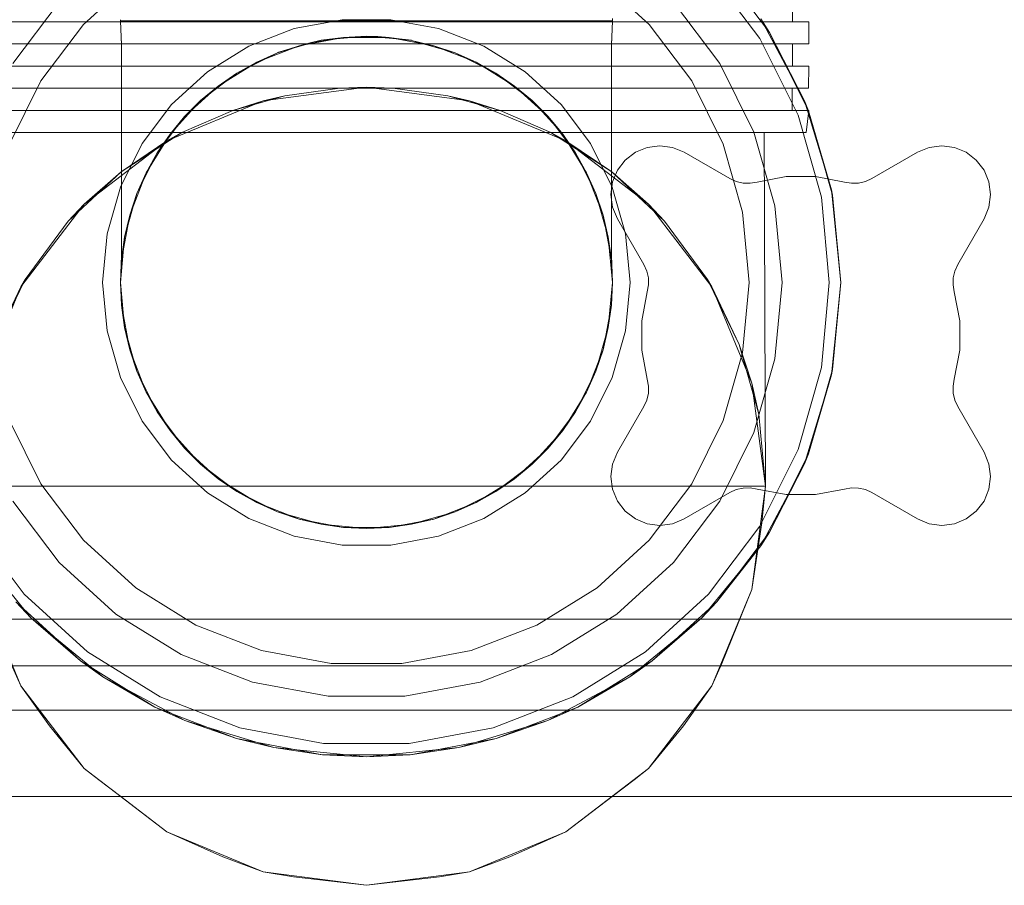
# Model space of a CAD drawing. Extents: x -132 to 668, y -61 to 533.
# Tile 245 of 256: x 503.1 to 508.66, y 394.57 to 399.45. Entities that reach past the tile are written whole.
import ezdxf

# ---------------------------------------------------------------- set-up
doc = ezdxf.new("R2010")
doc.units = 0
doc.layers.get('0').update_dxf_attribs({"lineweight": 5})
doc.layers.add('Tece_Sanitärmodul', color=7, linetype='Continuous', lineweight=5)

# ---------------------------------------------------------------- blocks, each defined once
blk = doc.blocks.new('3D-Objekt-A07AMLNU1N', base_point=(492.5583, 394.571))
at = {"color": 0, "linetype": 'ByBlock', "lineweight": -2, "ltscale": 0.13}
for p, q in [((507.0351, 399.7731), (507.3326, 399.3791)), ((506.9877, 399.7298), (507.278, 399.3453)), ((503.4631, 399.4251), (503.7575, 399.6935)), ((506.3591, 399.6935), (506.6534, 399.4251)), ((503.0651, 399.2051), (503.3258, 399.5503)), ((506.7907, 399.5503), (507.0514, 399.2051)), ((507.4608, 399.4409), (507.4608, 399.5659)), ((503.294, 399.4409), (502.9837, 399.4409)), ((503.294, 399.4409), (502.9837, 399.4409)), ((503.0607, 399.4409), (503.3594, 399.4409)), ((503.3594, 399.4409), (503.0607, 399.4409)), ((503.2231, 399.1073), (503.4631, 399.4251)), ((503.6721, 399.4409), (503.294, 399.4409)), ((503.6721, 399.4409), (503.294, 399.4409)), ((503.3594, 399.4409), (503.7235, 399.4409)), ((503.7235, 399.4409), (503.3594, 399.4409)), ((503.6708, 399.4522), (503.6708, 399.4459)), ((503.6708, 399.4459), (503.6767, 399.3094)), ((503.6974, 399.4459), (503.6708, 399.4459)), ((504.1035, 399.4409), (503.6721, 399.4409)), ((504.1035, 399.4409), (503.6721, 399.4409)), ((503.7762, 399.4459), (503.6974, 399.4459)), ((503.7235, 399.4409), (504.1389, 399.4409)), ((504.1389, 399.4409), (503.7235, 399.4409)), ((503.9042, 399.4459), (503.7762, 399.4459)), ((504.0765, 399.4459), (503.9042, 399.4459)), ((504.2868, 399.4459), (504.0765, 399.4459)), ((504.5715, 399.4409), (504.1035, 399.4409)), ((504.5715, 399.4409), (504.1035, 399.4409)), ((504.1389, 399.4409), (504.5896, 399.4409)), ((504.5896, 399.4409), (504.1389, 399.4409)), ((504.5268, 399.446), (504.2868, 399.4459)), ((504.7873, 399.4459), (504.5268, 399.446)), ((505.0583, 399.4409), (504.5715, 399.4409)), ((505.0583, 399.4409), (504.5715, 399.4409)), ((504.5896, 399.4409), (505.0583, 399.4409)), ((505.0583, 399.4409), (504.5896, 399.4409)), ((504.6512, 399.4017), (504.921, 399.4521)), ((505.0583, 399.4459), (504.7873, 399.4459)), ((504.921, 399.4521), (505.1955, 399.4521)), ((505.3292, 399.4459), (505.0583, 399.4459)), ((505.0583, 399.4409), (505.527, 399.4409)), ((505.545, 399.4409), (505.0583, 399.4409)), ((505.527, 399.4409), (505.0583, 399.4409)), ((505.545, 399.4409), (505.0583, 399.4409)), ((505.1955, 399.4521), (505.4653, 399.4017)), ((505.5897, 399.446), (505.3292, 399.4459)), ((505.527, 399.4409), (505.9777, 399.4409)), ((505.9777, 399.4409), (505.527, 399.4409)), ((506.0131, 399.4409), (505.545, 399.4409)), ((506.0131, 399.4409), (505.545, 399.4409)), ((505.8297, 399.4459), (505.5897, 399.446)), ((506.04, 399.4459), (505.8297, 399.4459)), ((505.9777, 399.4409), (506.393, 399.4409)), ((506.393, 399.4409), (505.9777, 399.4409)), ((506.4444, 399.4409), (506.0131, 399.4409)), ((506.4444, 399.4409), (506.0131, 399.4409)), ((506.2123, 399.4459), (506.04, 399.4459)), ((506.3403, 399.4459), (506.2123, 399.4459)), ((506.4191, 399.4459), (506.3403, 399.4459)), ((506.393, 399.4409), (506.7571, 399.4409)), ((506.7571, 399.4409), (506.393, 399.4409)), ((506.4458, 399.4459), (506.4191, 399.4459)), ((506.4398, 399.3094), (506.4458, 399.4459)), ((506.8225, 399.4409), (506.4444, 399.4409)), ((506.8225, 399.4409), (506.4444, 399.4409)), ((506.4458, 399.4459), (506.4458, 399.4584)), ((506.6534, 399.4251), (506.8935, 399.1073)), ((506.7571, 399.4409), (507.0559, 399.4409)), ((507.0559, 399.4409), (506.7571, 399.4409)), ((507.1328, 399.4409), (506.8225, 399.4409)), ((507.1328, 399.4409), (506.8225, 399.4409)), ((507.0559, 399.4409), (507.2779, 399.4409)), ((507.2779, 399.4409), (507.0559, 399.4409)), ((507.3633, 399.4409), (507.1328, 399.4409)), ((507.3633, 399.4409), (507.1328, 399.4409)), ((507.2779, 399.4409), (507.4146, 399.4409)), ((507.4146, 399.4409), (507.2779, 399.4409)), ((507.3326, 399.3791), (507.2824, 399.4571)), ((507.2824, 399.4571), (507.5296, 398.9946)), ((507.5053, 399.4409), (507.3633, 399.4409)), ((507.5053, 399.4409), (507.3633, 399.4409)), ((507.4146, 399.4409), (507.4608, 399.4409)), ((507.4608, 399.4409), (507.4146, 399.4409)), ((507.5533, 399.4409), (507.5053, 399.4409)), ((507.5533, 399.4409), (507.5053, 399.4409)), ((507.5533, 399.3159), (507.5533, 399.4409)), ((504.3952, 399.3025), (504.6512, 399.4017)), ((505.4653, 399.4017), (505.7213, 399.3025)), ((507.5296, 398.9946), (507.3326, 399.3791)), ((507.3326, 399.3791), (507.5526, 398.9373)), ((502.9837, 399.3159), (503.294, 399.3159)), ((503.294, 399.3159), (502.9837, 399.3159)), ((503.3594, 399.3159), (503.0607, 399.3159)), ((503.3594, 399.3159), (503.0607, 399.3159)), ((503.294, 399.3159), (503.6721, 399.3159)), ((503.6721, 399.3159), (503.294, 399.3159)), ((503.7235, 399.3159), (503.3594, 399.3159)), ((503.7235, 399.3159), (503.3594, 399.3159)), ((503.6721, 399.3159), (504.1035, 399.3159)), ((504.1035, 399.3159), (503.6721, 399.3159)), ((503.6767, 399.3094), (503.6767, 399.333)), ((503.6767, 399.333), (503.6767, 399.0864)), ((504.1389, 399.3159), (503.7235, 399.3159)), ((504.1389, 399.3159), (503.7235, 399.3159)), ((504.1035, 399.3159), (504.5715, 399.3159)), ((504.5715, 399.3159), (504.1035, 399.3159)), ((504.5896, 399.3159), (504.1389, 399.3159)), ((504.5896, 399.3159), (504.1389, 399.3159)), ((504.557, 399.268), (504.8033, 399.3369)), ((504.557, 399.2647), (504.7406, 399.3216)), ((504.7406, 399.3216), (504.557, 399.268)), ((504.5715, 399.3159), (505.0583, 399.3159)), ((505.0583, 399.3159), (504.5715, 399.3159)), ((505.0583, 399.3159), (504.5896, 399.3159)), ((505.0583, 399.3159), (504.5896, 399.3159)), ((504.6786, 399.3055), (504.9302, 399.3525)), ((504.7406, 399.3216), (504.6786, 399.3055)), ((504.9302, 399.3525), (504.7406, 399.3216)), ((504.7406, 399.3216), (504.9302, 399.3525)), ((504.8033, 399.3369), (504.7406, 399.3216)), ((504.8033, 399.3369), (505.0583, 399.3601)), ((504.9302, 399.3525), (504.8033, 399.3369)), ((505.0583, 399.3601), (504.9302, 399.3525)), ((505.1223, 399.357), (504.9302, 399.3525)), ((504.9302, 399.3525), (505.1223, 399.357)), ((504.9302, 399.3525), (505.1863, 399.3525)), ((505.1223, 399.357), (505.0583, 399.3601)), ((505.0583, 399.3601), (505.3132, 399.3369)), ((505.0583, 399.3159), (505.545, 399.3159)), ((505.527, 399.3159), (505.0583, 399.3159)), ((505.545, 399.3159), (505.0583, 399.3159)), ((505.527, 399.3159), (505.0583, 399.3159)), ((505.1863, 399.3525), (505.1223, 399.357)), ((505.1223, 399.357), (505.3132, 399.3348)), ((505.3132, 399.3369), (505.1223, 399.357)), ((505.1863, 399.3525), (505.438, 399.3055)), ((505.3132, 399.3348), (505.1863, 399.3525)), ((505.438, 399.3055), (505.3132, 399.3348)), ((505.3132, 399.3348), (505.5595, 399.2647)), ((505.9777, 399.3159), (505.527, 399.3159)), ((505.9777, 399.3159), (505.527, 399.3159)), ((505.545, 399.3159), (506.0131, 399.3159)), ((506.0131, 399.3159), (505.545, 399.3159)), ((506.393, 399.3159), (505.9777, 399.3159)), ((506.393, 399.3159), (505.9777, 399.3159)), ((506.0131, 399.3159), (506.4444, 399.3159)), ((506.4444, 399.3159), (506.0131, 399.3159)), ((506.7571, 399.3159), (506.393, 399.3159)), ((506.7571, 399.3159), (506.393, 399.3159)), ((506.4398, 399.333), (506.4398, 399.3094)), ((506.4398, 399.0864), (506.4398, 399.333)), ((506.4444, 399.3159), (506.8225, 399.3159)), ((506.8225, 399.3159), (506.4444, 399.3159)), ((507.0559, 399.3159), (506.7571, 399.3159)), ((507.0559, 399.3159), (506.7571, 399.3159)), ((506.8225, 399.3159), (507.1328, 399.3159)), ((507.1328, 399.3159), (506.8225, 399.3159)), ((507.2779, 399.3159), (507.0559, 399.3159)), ((507.2779, 399.3159), (507.0559, 399.3159)), ((507.1328, 399.3159), (507.3633, 399.3159)), ((507.3633, 399.3159), (507.1328, 399.3159)), ((507.4146, 399.3159), (507.2779, 399.3159)), ((507.4146, 399.3159), (507.2779, 399.3159)), ((507.278, 399.3453), (507.4927, 398.9141)), ((507.3633, 399.3159), (507.5053, 399.3159)), ((507.5053, 399.3159), (507.3633, 399.3159)), ((507.4608, 399.3159), (507.4146, 399.3159)), ((507.4608, 399.3159), (507.4146, 399.3159)), ((507.4608, 399.1909), (507.4608, 399.3159)), ((507.5053, 399.3159), (507.5533, 399.3159)), ((507.5533, 399.3159), (507.5053, 399.3159)), ((504.1618, 399.158), (504.3952, 399.3025)), ((504.3278, 399.1506), (504.557, 399.2647)), ((504.4398, 399.213), (504.6786, 399.3055)), ((504.557, 399.2647), (504.4398, 399.213)), ((504.6786, 399.3055), (504.557, 399.2647)), ((505.5595, 399.2647), (505.438, 399.3055)), ((505.438, 399.3055), (505.6767, 399.213)), ((505.6767, 399.213), (505.5595, 399.2647)), ((505.5595, 399.2647), (505.7887, 399.1506)), ((505.7213, 399.3025), (505.9547, 399.158)), ((504.2221, 399.0782), (504.4398, 399.213)), ((504.4398, 399.213), (504.3278, 399.1506)), ((505.7887, 399.1506), (505.6767, 399.213)), ((505.6767, 399.213), (505.8944, 399.0782)), ((507.0514, 399.2051), (507.2443, 398.8178)), ((503.294, 399.1909), (502.9837, 399.1909)), ((502.9837, 399.1909), (503.294, 399.1909)), ((503.0607, 399.1909), (503.3594, 399.1909)), ((503.3594, 399.1909), (503.0607, 399.1909)), ((503.6721, 399.1909), (503.294, 399.1909)), ((503.294, 399.1909), (503.6721, 399.1909)), ((503.3594, 399.1909), (503.7235, 399.1909)), ((503.7235, 399.1909), (503.3594, 399.1909)), ((504.1035, 399.1909), (503.6721, 399.1909)), ((503.6721, 399.1909), (504.1035, 399.1909)), ((503.7235, 399.1909), (504.1389, 399.1909)), ((504.1389, 399.1909), (503.7235, 399.1909)), ((503.959, 398.9731), (504.1618, 399.158)), ((504.5715, 399.1909), (504.1035, 399.1909)), ((504.1035, 399.1909), (504.5715, 399.1909)), ((504.1235, 398.9963), (504.3278, 399.1506)), ((504.1389, 399.1909), (504.5896, 399.1909)), ((504.5896, 399.1909), (504.1389, 399.1909)), ((504.3278, 399.1506), (504.2221, 399.0782)), ((505.0583, 399.1909), (504.5715, 399.1909)), ((504.5715, 399.1909), (505.0583, 399.1909)), ((504.5896, 399.1909), (505.0583, 399.1909)), ((505.0583, 399.1909), (504.5896, 399.1909)), ((505.545, 399.1909), (505.0583, 399.1909)), ((505.0583, 399.1909), (505.527, 399.1909)), ((505.0583, 399.1909), (505.545, 399.1909)), ((505.527, 399.1909), (505.0583, 399.1909)), ((505.527, 399.1909), (505.9777, 399.1909)), ((505.9777, 399.1909), (505.527, 399.1909)), ((506.0131, 399.1909), (505.545, 399.1909)), ((505.545, 399.1909), (506.0131, 399.1909)), ((505.8944, 399.0782), (505.7887, 399.1506)), ((505.7887, 399.1506), (505.993, 398.9963)), ((505.9547, 399.158), (506.1575, 398.9731)), ((505.9777, 399.1909), (506.393, 399.1909)), ((506.393, 399.1909), (505.9777, 399.1909)), ((506.4444, 399.1909), (506.0131, 399.1909)), ((506.0131, 399.1909), (506.4444, 399.1909)), ((506.393, 399.1909), (506.7571, 399.1909)), ((506.7571, 399.1909), (506.393, 399.1909)), ((506.8225, 399.1909), (506.4444, 399.1909)), ((506.4444, 399.1909), (506.8225, 399.1909)), ((506.7571, 399.1909), (507.0559, 399.1909)), ((507.0559, 399.1909), (506.7571, 399.1909)), ((507.1328, 399.1909), (506.8225, 399.1909)), ((506.8225, 399.1909), (507.1328, 399.1909)), ((507.0559, 399.1909), (507.2779, 399.1909)), ((507.2779, 399.1909), (507.0559, 399.1909)), ((507.3633, 399.1909), (507.1328, 399.1909)), ((507.1328, 399.1909), (507.3633, 399.1909)), ((507.2779, 399.1909), (507.4146, 399.1909)), ((507.4146, 399.1909), (507.2779, 399.1909)), ((507.5053, 399.1909), (507.3633, 399.1909)), ((507.3633, 399.1909), (507.5053, 399.1909)), ((507.4146, 399.1909), (507.4608, 399.1909)), ((507.4608, 399.1909), (507.4146, 399.1909)), ((507.5533, 399.1909), (507.5053, 399.1909)), ((507.5053, 399.1909), (507.5533, 399.1909)), ((507.5521, 399.0659), (507.5533, 399.1909)), ((503.0455, 398.7507), (503.2231, 399.1073)), ((506.8935, 399.1073), (507.071, 398.7507)), ((503.2163, 399.0659), (502.9282, 399.0659)), ((503.2818, 399.0659), (502.9294, 399.0659)), ((503.3862, 399.0659), (503.0031, 399.0659)), ((503.0102, 399.0659), (503.3207, 399.0659)), ((503.5725, 399.0659), (503.2163, 399.0659)), ((503.7504, 399.0659), (503.2818, 399.0659)), ((503.3207, 399.0659), (503.6956, 399.0659)), ((503.8787, 399.0659), (503.3862, 399.0659)), ((503.9836, 399.0659), (503.5725, 399.0659)), ((503.6767, 399.0864), (503.6767, 398.8525)), ((503.6956, 399.0659), (504.1208, 399.0659)), ((504.3047, 399.0659), (503.7504, 399.0659)), ((504.4485, 399.0659), (503.8787, 399.0659)), ((504.4344, 399.0659), (503.9836, 399.0659)), ((504.0329, 398.9057), (504.2221, 399.0782)), ((504.1208, 399.0659), (504.5807, 399.0659)), ((504.2221, 399.0782), (504.1235, 398.9963)), ((504.9083, 399.0659), (504.3047, 399.0659)), ((504.9083, 399.0659), (504.4344, 399.0659)), ((505.0583, 399.0659), (504.4485, 399.0659)), ((505.0583, 399.0709), (504.4759, 398.9943)), ((504.5807, 399.0659), (505.0583, 399.0659)), ((504.5987, 399.0235), (504.9083, 399.0659)), ((505.0583, 399.0709), (504.9083, 399.0659)), ((504.9083, 399.0659), (505.2082, 399.0659)), ((504.9083, 399.0659), (504.9083, 399.0659)), ((505.2082, 399.0659), (505.0583, 399.0709)), ((505.6406, 398.9943), (505.0583, 399.0709)), ((505.0583, 399.0659), (505.5358, 399.0659)), ((505.668, 399.0659), (505.0583, 399.0659)), ((505.2082, 399.0659), (505.5178, 399.0235)), ((505.2082, 399.0659), (505.2082, 399.0659)), ((505.6821, 399.0659), (505.2082, 399.0659)), ((505.8118, 399.0659), (505.2082, 399.0659)), ((505.5358, 399.0659), (505.9957, 399.0659)), ((506.2378, 399.0659), (505.668, 399.0659)), ((506.1329, 399.0659), (505.6821, 399.0659)), ((506.3661, 399.0659), (505.8118, 399.0659)), ((505.993, 398.9963), (505.8944, 399.0782)), ((505.8944, 399.0782), (506.0836, 398.9057)), ((505.9957, 399.0659), (506.4209, 399.0659)), ((506.5441, 399.0659), (506.1329, 399.0659)), ((506.7304, 399.0659), (506.2378, 399.0659)), ((506.8347, 399.0659), (506.3661, 399.0659)), ((506.4209, 399.0659), (506.7958, 399.0659)), ((506.4398, 398.8525), (506.4398, 399.0864)), ((506.9002, 399.0659), (506.5441, 399.0659)), ((507.1134, 399.0659), (506.7304, 399.0659)), ((506.7958, 399.0659), (507.1064, 399.0659)), ((507.1871, 399.0659), (506.8347, 399.0659)), ((507.1883, 399.0659), (506.9002, 399.0659)), ((507.1064, 399.0659), (507.3412, 399.0659)), ((507.3619, 399.0659), (507.1134, 399.0659)), ((507.4, 399.0659), (507.1871, 399.0659)), ((507.3976, 399.0659), (507.1883, 399.0659)), ((507.3412, 399.0659), (507.4917, 399.0659)), ((507.4596, 399.0659), (507.3619, 399.0659)), ((507.5204, 399.0659), (507.3976, 399.0659)), ((507.4596, 399.0659), (507.4, 399.0659)), ((507.4604, 398.9409), (507.4596, 399.0659)), ((507.4917, 399.0659), (507.5521, 399.0659)), ((507.5521, 399.0659), (507.5204, 399.0659)), ((504.4759, 398.9943), (503.9333, 398.7695)), ((503.951, 398.8071), (504.1235, 398.9963)), ((504.1235, 398.9963), (504.0329, 398.9057)), ((504.3045, 398.9409), (504.5987, 399.0235)), ((504.3045, 398.9409), (504.5987, 399.0235)), ((504.4759, 398.9943), (504.3045, 398.9409)), ((504.5987, 399.0235), (504.4759, 398.9943)), ((505.5178, 399.0235), (505.812, 398.9409)), ((505.6406, 398.9943), (505.5178, 399.0235)), ((505.5178, 399.0235), (505.812, 398.9409)), ((505.812, 398.9409), (505.6406, 398.9943)), ((506.1833, 398.7695), (505.6406, 398.9943)), ((506.0836, 398.9057), (505.993, 398.9963)), ((505.993, 398.9963), (506.1655, 398.8071)), ((507.5526, 398.9373), (507.5296, 398.9946)), ((507.5296, 398.9946), (507.6819, 398.4928)), ((503.1321, 398.9409), (502.8837, 398.9409)), ((502.9261, 398.9409), (503.1866, 398.9409)), ((502.9643, 398.9409), (503.2035, 398.9409)), ((503.256, 398.9409), (503.0051, 398.9409)), ((503.4402, 398.9409), (503.1321, 398.9409)), ((503.1866, 398.9409), (503.5051, 398.9409)), ((503.2035, 398.9409), (503.5002, 398.9409)), ((503.5627, 398.9409), (503.256, 398.9409)), ((503.7986, 398.9409), (503.4402, 398.9409)), ((503.5002, 398.9409), (503.8453, 398.9409)), ((503.5051, 398.9409), (503.8719, 398.9409)), ((503.9159, 398.9409), (503.5627, 398.9409)), ((503.7936, 398.754), (503.959, 398.9731)), ((504.1961, 398.9409), (503.7986, 398.9409)), ((503.8453, 398.9409), (504.2281, 398.9409)), ((503.8719, 398.9409), (504.2755, 398.9409)), ((504.3045, 398.9409), (503.9159, 398.9409)), ((504.0178, 398.8159), (504.3045, 398.9409)), ((504.6204, 398.9409), (504.1961, 398.9409)), ((504.2281, 398.9409), (504.6366, 398.9409)), ((504.2755, 398.9409), (504.3045, 398.9409)), ((504.3045, 398.9409), (504.3045, 398.9409)), ((505.0583, 398.9409), (504.6204, 398.9409)), ((504.6366, 398.9409), (505.0583, 398.9409)), ((505.4961, 398.9409), (505.0583, 398.9409)), ((505.0583, 398.9409), (505.4799, 398.9409)), ((505.4799, 398.9409), (505.8884, 398.9409)), ((505.9204, 398.9409), (505.4961, 398.9409)), ((505.812, 398.9409), (506.0987, 398.8159)), ((505.812, 398.9409), (505.812, 398.9409)), ((505.812, 398.9409), (505.841, 398.9409)), ((506.2006, 398.9409), (505.812, 398.9409)), ((505.841, 398.9409), (506.2446, 398.9409)), ((505.8884, 398.9409), (506.2712, 398.9409)), ((506.3179, 398.9409), (505.9204, 398.9409)), ((506.1575, 398.9731), (506.323, 398.754)), ((506.5538, 398.9409), (506.2006, 398.9409)), ((506.2446, 398.9409), (506.6114, 398.9409)), ((506.2712, 398.9409), (506.6163, 398.9409)), ((506.6763, 398.9409), (506.3179, 398.9409)), ((506.8606, 398.9409), (506.5538, 398.9409)), ((506.6114, 398.9409), (506.9299, 398.9409)), ((506.6163, 398.9409), (506.9131, 398.9409)), ((506.9845, 398.9409), (506.6763, 398.9409)), ((507.1114, 398.9409), (506.8606, 398.9409)), ((506.9131, 398.9409), (507.1522, 398.9409)), ((506.9299, 398.9409), (507.1904, 398.9409)), ((507.2329, 398.9409), (506.9845, 398.9409)), ((507.2985, 398.9409), (507.1114, 398.9409)), ((507.1522, 398.9409), (507.3264, 398.9409)), ((507.1904, 398.9409), (507.3847, 398.9409)), ((507.4138, 398.9409), (507.2329, 398.9409)), ((507.416, 398.9409), (507.2985, 398.9409)), ((507.3264, 398.9409), (507.4302, 398.9409)), ((507.3847, 398.9409), (507.5068, 398.9409)), ((507.5216, 398.9409), (507.4138, 398.9409)), ((507.4604, 398.9409), (507.416, 398.9409)), ((507.4302, 398.9409), (507.4604, 398.9409)), ((507.5068, 398.9409), (507.5529, 398.9409)), ((507.5529, 398.9409), (507.5216, 398.9409)), ((507.5388, 398.8159), (507.5529, 398.9409)), ((507.6819, 398.4928), (507.5526, 398.9373)), ((507.5526, 398.9373), (507.6877, 398.4625)), ((503.8786, 398.7014), (504.0329, 398.9057)), ((504.0329, 398.9057), (503.951, 398.8071)), ((506.1655, 398.8071), (506.0836, 398.9057)), ((506.0836, 398.9057), (506.2379, 398.7014)), ((507.4927, 398.9141), (507.6246, 398.4507)), ((503.1802, 398.8159), (502.9295, 398.8159)), ((503.3142, 398.8159), (503.0135, 398.8159)), ((503.4732, 398.8159), (503.0337, 398.8159)), ((503.098, 398.8159), (503.5571, 398.8159)), ((503.5509, 398.8159), (503.1802, 398.8159)), ((503.7263, 398.8159), (503.3142, 398.8159)), ((504.0178, 398.8159), (503.4732, 398.8159)), ((504.0178, 398.8159), (503.5509, 398.8159)), ((503.5571, 398.8159), (504.1158, 398.8159)), ((503.6745, 398.5951), (504.0178, 398.8159)), ((503.6745, 398.5951), (504.0178, 398.8159)), ((503.6767, 398.8525), (503.6767, 398.6392)), ((504.2234, 398.8159), (503.7263, 398.8159)), ((504.0178, 398.8159), (503.9333, 398.7695)), ((504.0178, 398.8159), (504.0178, 398.8159)), ((504.1158, 398.8159), (504.737, 398.8159)), ((504.7739, 398.8159), (504.2234, 398.8159)), ((504.737, 398.8159), (505.3795, 398.8159)), ((505.3426, 398.8159), (504.7739, 398.8159)), ((505.8931, 398.8159), (505.3426, 398.8159)), ((505.3795, 398.8159), (506.0007, 398.8159)), ((506.3903, 398.8159), (505.8931, 398.8159)), ((506.0007, 398.8159), (506.5594, 398.8159)), ((506.1833, 398.7695), (506.0987, 398.8159)), ((506.0987, 398.8159), (506.442, 398.5951)), ((506.0987, 398.8159), (506.442, 398.5951)), ((506.0987, 398.8159), (506.0987, 398.8159)), ((506.6433, 398.8159), (506.0987, 398.8159)), ((506.5656, 398.8159), (506.0987, 398.8159)), ((506.8024, 398.8159), (506.3903, 398.8159)), ((506.4398, 398.6392), (506.4398, 398.8525)), ((506.5594, 398.8159), (507.0186, 398.8159)), ((506.9363, 398.8159), (506.5656, 398.8159)), ((507.0828, 398.8159), (506.6433, 398.8159)), ((507.103, 398.8159), (506.8024, 398.8159)), ((507.187, 398.8159), (506.9363, 398.8159)), ((507.0186, 398.8159), (507.3477, 398.8159)), ((507.388, 398.8159), (507.0828, 398.8159)), ((507.2731, 398.8159), (507.103, 398.8159)), ((507.3017, 398.8159), (507.187, 398.8159)), ((507.2443, 398.8178), (507.3626, 398.4017)), ((507.3017, 398.8159), (507.2731, 398.8159)), ((507.3083, 396.8209), (507.3017, 398.8159)), ((507.3477, 398.8159), (507.5251, 398.8159)), ((507.5388, 398.8159), (507.388, 398.8159)), ((507.5251, 398.8159), (507.5388, 398.8159)), ((503.9333, 398.7695), (503.4673, 398.4119)), ((503.6712, 398.5083), (503.7936, 398.754)), ((503.9333, 398.7695), (503.6745, 398.5951)), ((503.8162, 398.5894), (503.951, 398.8071)), ((503.951, 398.8071), (503.8786, 398.7014)), ((506.2379, 398.7014), (506.1655, 398.8071)), ((506.1655, 398.8071), (506.3003, 398.5894)), ((506.442, 398.5951), (506.1833, 398.7695)), ((506.6492, 398.4119), (506.1833, 398.7695)), ((506.323, 398.754), (506.4453, 398.5083)), ((503.7645, 398.4722), (503.8786, 398.7014)), ((503.8786, 398.7014), (503.8162, 398.5894)), ((506.3003, 398.5894), (506.2379, 398.7014)), ((506.2379, 398.7014), (506.3521, 398.4722)), ((506.5183, 398.6609), (506.5753, 398.7046)), ((506.5753, 398.7046), (506.5183, 398.6609)), ((506.5753, 398.7046), (506.6416, 398.7321)), ((506.6416, 398.7321), (506.5753, 398.7046)), ((506.6416, 398.7321), (506.7128, 398.7414)), ((506.7128, 398.7414), (506.6416, 398.7321)), ((506.7128, 398.7414), (506.7839, 398.7321)), ((506.7839, 398.7321), (506.7128, 398.7414)), ((506.7839, 398.7321), (506.8503, 398.7046)), ((506.8503, 398.7046), (506.7839, 398.7321)), ((506.8503, 398.7046), (507.1078, 398.5559)), ((507.1078, 398.5559), (506.8503, 398.7046)), ((506.8503, 398.7046), (506.8503, 398.7046)), ((507.071, 398.7507), (507.18, 398.3676)), ((507.9087, 398.5559), (508.1663, 398.7046)), ((508.1663, 398.7046), (507.9087, 398.5559)), ((508.1663, 398.7046), (508.2326, 398.7321)), ((508.2326, 398.7321), (508.1663, 398.7046)), ((508.1663, 398.7046), (508.1663, 398.7046)), ((508.2326, 398.7321), (508.3038, 398.7414)), ((508.3038, 398.7414), (508.2326, 398.7321)), ((508.3038, 398.7414), (508.3749, 398.7321)), ((508.3749, 398.7321), (508.3038, 398.7414)), ((508.3749, 398.7321), (508.4413, 398.7046)), ((508.4413, 398.7046), (508.3749, 398.7321)), ((508.4413, 398.7046), (508.4982, 398.6609)), ((508.4982, 398.6609), (508.4413, 398.7046)), ((506.4746, 398.6039), (506.5183, 398.6609)), ((506.5183, 398.6609), (506.4746, 398.6039)), ((508.4982, 398.6609), (508.5419, 398.6039)), ((508.5419, 398.6039), (508.4982, 398.6609)), ((503.3767, 398.3159), (503.6745, 398.5951)), ((503.6745, 398.5951), (503.4673, 398.4119)), ((503.6767, 398.6392), (503.6767, 398.4538)), ((503.7237, 398.3507), (503.8162, 398.5894)), ((503.8162, 398.5894), (503.7645, 398.4722)), ((506.3521, 398.4722), (506.3003, 398.5894)), ((506.3003, 398.5894), (506.3928, 398.3507)), ((506.4398, 398.4538), (506.4398, 398.6392)), ((506.6492, 398.4119), (506.442, 398.5951)), ((506.442, 398.5951), (506.7398, 398.3159)), ((506.4471, 398.5376), (506.4746, 398.6039)), ((506.4746, 398.6039), (506.4471, 398.5376)), ((508.5419, 398.6039), (508.5694, 398.5376)), ((508.5694, 398.5376), (508.5419, 398.6039)), ((506.4378, 398.4664), (506.4471, 398.5376)), ((506.4471, 398.5376), (506.4378, 398.4664)), ((507.1078, 398.5559), (507.1442, 398.5395)), ((507.1442, 398.5395), (507.1078, 398.5559)), ((507.1078, 398.5559), (507.1078, 398.5559)), ((507.1078, 398.5559), (507.1078, 398.5559)), ((507.1442, 398.5395), (507.1832, 398.5306)), ((507.1832, 398.5306), (507.1442, 398.5395)), ((507.2231, 398.5297), (507.2624, 398.5367)), ((507.2624, 398.5367), (507.2231, 398.5297)), ((507.2624, 398.5367), (507.4254, 398.5671)), ((507.4254, 398.5671), (507.2624, 398.5367)), ((507.2624, 398.5367), (507.2624, 398.5367)), ((507.2624, 398.5367), (507.2624, 398.5367)), ((507.4254, 398.5671), (507.5911, 398.5671)), ((507.5911, 398.5671), (507.4254, 398.5671)), ((507.5911, 398.5671), (507.7541, 398.5367)), ((507.7541, 398.5367), (507.5911, 398.5671)), ((507.7541, 398.5367), (507.7934, 398.5297)), ((507.7934, 398.5297), (507.7541, 398.5367)), ((507.7541, 398.5367), (507.7541, 398.5367)), ((507.7541, 398.5367), (507.7541, 398.5367)), ((507.8334, 398.5306), (507.8723, 398.5395)), ((507.8723, 398.5395), (507.8334, 398.5306)), ((507.8723, 398.5395), (507.9087, 398.5559)), ((507.9087, 398.5559), (507.8723, 398.5395)), ((507.9087, 398.5559), (507.9087, 398.5559)), ((507.9087, 398.5559), (507.9087, 398.5559)), ((508.5694, 398.5376), (508.5788, 398.4664)), ((508.5788, 398.4664), (508.5694, 398.5376)), ((503.5961, 398.2443), (503.6712, 398.5083)), ((506.4453, 398.5083), (506.5204, 398.2443)), ((507.1832, 398.5306), (507.2231, 398.5297)), ((507.2231, 398.5297), (507.1832, 398.5306)), ((507.6877, 398.4625), (507.6819, 398.4928)), ((507.6819, 398.4928), (507.7333, 397.9709)), ((507.7934, 398.5297), (507.8334, 398.5306)), ((507.8334, 398.5306), (507.7934, 398.5297)), ((503.6767, 398.4538), (503.6767, 398.3026)), ((503.6944, 398.2259), (503.7645, 398.4722)), ((503.7645, 398.4722), (503.7237, 398.3507)), ((506.3928, 398.3507), (506.3521, 398.4722)), ((506.3521, 398.4722), (506.4221, 398.2259)), ((506.4471, 398.3953), (506.4378, 398.4664)), ((506.4378, 398.4664), (506.4471, 398.3953)), ((506.4398, 398.3026), (506.4398, 398.4538)), ((507.6246, 398.4507), (507.669, 397.9709)), ((507.7333, 397.9709), (507.6877, 398.4625)), ((507.6877, 398.4625), (507.7333, 397.9709)), ((508.5788, 398.4664), (508.5694, 398.3953)), ((508.5694, 398.3953), (508.5788, 398.4664)), ((503.4673, 398.4119), (503.1097, 397.9459)), ((503.4673, 398.4119), (503.3767, 398.3159)), ((506.4746, 398.3289), (506.4471, 398.3953)), ((506.4471, 398.3953), (506.4746, 398.3289)), ((506.7398, 398.3159), (506.6492, 398.4119)), ((507.0068, 397.9459), (506.6492, 398.4119)), ((507.18, 398.3676), (507.2168, 397.9709)), ((507.3626, 398.4017), (507.4026, 397.9709)), ((508.5694, 398.3953), (508.5419, 398.3289)), ((508.5419, 398.3289), (508.5694, 398.3953)), ((503.1343, 397.9875), (503.3767, 398.3159)), ((503.6767, 398.099), (503.7237, 398.3507)), ((503.7237, 398.3507), (503.6944, 398.2259)), ((506.4221, 398.2259), (506.3928, 398.3507)), ((506.3928, 398.3507), (506.4398, 398.099)), ((506.6233, 398.0714), (506.4746, 398.3289)), ((506.4746, 398.3289), (506.6233, 398.0714)), ((506.4746, 398.3289), (506.4746, 398.3289)), ((506.7398, 398.3159), (506.9822, 397.9875)), ((508.5419, 398.3289), (508.3932, 398.0714)), ((508.3932, 398.0714), (508.5419, 398.3289)), ((508.5419, 398.3289), (508.5419, 398.3289)), ((503.6767, 398.3026), (503.6767, 398.1908)), ((506.4398, 398.1908), (506.4398, 398.3026)), ((503.5708, 397.9709), (503.5961, 398.2443)), ((503.6708, 397.9709), (503.6944, 398.2259)), ((503.6944, 398.2259), (503.6767, 398.099)), ((506.4398, 398.099), (506.4221, 398.2259)), ((506.4221, 398.2259), (506.4458, 397.9709)), ((506.5204, 398.2443), (506.5458, 397.9709)), ((503.6767, 398.1908), (503.6767, 398.1221)), ((506.4398, 398.1221), (506.4398, 398.1908)), ((503.6767, 398.1221), (503.6708, 397.9709)), ((503.6767, 398.099), (503.6708, 397.9709)), ((503.6708, 397.9709), (503.6767, 398.099)), ((506.4458, 397.9709), (506.4398, 398.1221)), ((506.4458, 397.9709), (506.4398, 398.099)), ((506.4398, 398.099), (506.4458, 397.9709)), ((506.6397, 398.035), (506.6233, 398.0714)), ((506.6233, 398.0714), (506.6397, 398.035)), ((506.6233, 398.0714), (506.6233, 398.0714)), ((506.6233, 398.0714), (506.6233, 398.0714)), ((506.6486, 397.996), (506.6397, 398.035)), ((506.6397, 398.035), (506.6486, 397.996)), ((508.3768, 398.035), (508.368, 397.996)), ((508.368, 397.996), (508.3768, 398.035)), ((508.3932, 398.0714), (508.3768, 398.035)), ((508.3768, 398.035), (508.3932, 398.0714)), ((508.3932, 398.0714), (508.3932, 398.0714)), ((508.3932, 398.0714), (508.3932, 398.0714)), ((502.9552, 397.6206), (503.1343, 397.9875)), ((503.1343, 397.9875), (503.1097, 397.9459)), ((506.6495, 397.9561), (506.6486, 397.996)), ((506.6486, 397.996), (506.6495, 397.9561)), ((507.0068, 397.9459), (506.9822, 397.9875)), ((506.9822, 397.9875), (507.1614, 397.6206)), ((508.368, 397.996), (508.367, 397.9561)), ((508.367, 397.9561), (508.368, 397.996)), ((503.1097, 397.9459), (502.8849, 397.4033)), ((503.1097, 397.9459), (502.9552, 397.6206)), ((503.5961, 397.6976), (503.5708, 397.9709)), ((503.6944, 397.716), (503.6708, 397.9709)), ((503.6708, 397.9709), (503.6767, 397.8429)), ((503.6708, 397.9709), (503.6767, 397.8429)), ((506.4458, 397.9709), (506.4221, 397.716)), ((506.4398, 397.8429), (506.4458, 397.9709)), ((506.4398, 397.8429), (506.4458, 397.9709)), ((506.5458, 397.9709), (506.5204, 397.6976)), ((506.6425, 397.9168), (506.6495, 397.9561)), ((506.6495, 397.9561), (506.6425, 397.9168)), ((507.1614, 397.6206), (507.0068, 397.9459)), ((507.2316, 397.4033), (507.0068, 397.9459)), ((507.2168, 397.9709), (507.18, 397.5743)), ((507.4026, 397.9709), (507.3626, 397.5402)), ((507.669, 397.9709), (507.6246, 397.4912)), ((507.7333, 397.9709), (507.6819, 397.4491)), ((507.6877, 397.4794), (507.7333, 397.9709)), ((507.7333, 397.9709), (507.6877, 397.4794)), ((508.367, 397.9561), (508.374, 397.9168)), ((508.374, 397.9168), (508.367, 397.9561)), ((506.6121, 397.7538), (506.6425, 397.9168)), ((506.6425, 397.9168), (506.6121, 397.7538)), ((506.6425, 397.9168), (506.6425, 397.9168)), ((506.6425, 397.9168), (506.6425, 397.9168)), ((508.374, 397.9168), (508.4044, 397.7538)), ((508.4044, 397.7538), (508.374, 397.9168)), ((508.374, 397.9168), (508.374, 397.9168)), ((508.374, 397.9168), (508.374, 397.9168)), ((503.6767, 397.8429), (503.6944, 397.716)), ((503.6767, 397.8429), (503.7237, 397.5912)), ((506.3928, 397.5912), (506.4398, 397.8429)), ((506.4221, 397.716), (506.4398, 397.8429)), ((503.7645, 397.4697), (503.6944, 397.716)), ((503.6944, 397.716), (503.7237, 397.5912)), ((506.4221, 397.716), (506.3521, 397.4697)), ((506.3928, 397.5912), (506.4221, 397.716)), ((506.6121, 397.5881), (506.6121, 397.7538)), ((506.6121, 397.7538), (506.6121, 397.5881)), ((508.4044, 397.7538), (508.4044, 397.5881)), ((508.4044, 397.5881), (508.4044, 397.7538)), ((503.6712, 397.4336), (503.5961, 397.6976)), ((506.5204, 397.6976), (506.4453, 397.4336)), ((503.7237, 397.5912), (503.7645, 397.4697)), ((503.7237, 397.5912), (503.8162, 397.3525)), ((506.3003, 397.3525), (506.3928, 397.5912)), ((506.3521, 397.4697), (506.3928, 397.5912)), ((506.6425, 397.4251), (506.6121, 397.5881)), ((506.6121, 397.5881), (506.6425, 397.4251)), ((507.1614, 397.6206), (507.2712, 397.2275)), ((507.2316, 397.4033), (507.1614, 397.6206)), ((508.4044, 397.5881), (508.374, 397.4251)), ((508.374, 397.4251), (508.4044, 397.5881)), ((507.18, 397.5743), (507.071, 397.1912)), ((507.3626, 397.5402), (507.2443, 397.1241)), ((507.6246, 397.4912), (507.4927, 397.0278)), ((507.6877, 397.4794), (507.5526, 397.0046)), ((507.6819, 397.4491), (507.6877, 397.4794)), ((503.7936, 397.1879), (503.6712, 397.4336)), ((503.8786, 397.2405), (503.7645, 397.4697)), ((503.7645, 397.4697), (503.8162, 397.3525)), ((506.3521, 397.4697), (506.2379, 397.2405)), ((506.3003, 397.3525), (506.3521, 397.4697)), ((506.4453, 397.4336), (506.323, 397.1879)), ((506.6495, 397.3858), (506.6425, 397.4251)), ((506.6425, 397.4251), (506.6495, 397.3858)), ((506.6425, 397.4251), (506.6425, 397.4251)), ((506.6425, 397.4251), (506.6425, 397.4251)), ((507.6819, 397.4491), (507.5296, 396.9473)), ((507.5526, 397.0046), (507.6819, 397.4491)), ((508.374, 397.4251), (508.367, 397.3858)), ((508.367, 397.3858), (508.374, 397.4251)), ((508.374, 397.4251), (508.374, 397.4251)), ((508.374, 397.4251), (508.374, 397.4251)), ((506.6486, 397.3459), (506.6495, 397.3858)), ((506.6495, 397.3858), (506.6486, 397.3459)), ((507.2712, 397.2275), (507.2316, 397.4033)), ((507.3083, 396.8209), (507.2316, 397.4033)), ((508.367, 397.3858), (508.368, 397.3459)), ((508.368, 397.3459), (508.367, 397.3858)), ((503.8162, 397.3525), (503.8786, 397.2405)), ((503.8162, 397.3525), (503.951, 397.1348)), ((506.1655, 397.1348), (506.3003, 397.3525)), ((506.2379, 397.2405), (506.3003, 397.3525)), ((506.6397, 397.3069), (506.6486, 397.3459)), ((506.6486, 397.3459), (506.6397, 397.3069)), ((508.368, 397.3459), (508.3768, 397.3069)), ((508.3768, 397.3069), (508.368, 397.3459)), ((506.4746, 397.0129), (506.6233, 397.2705)), ((506.6233, 397.2705), (506.4746, 397.0129)), ((506.6233, 397.2705), (506.6397, 397.3069)), ((506.6397, 397.3069), (506.6233, 397.2705)), ((506.6233, 397.2705), (506.6233, 397.2705)), ((506.6233, 397.2705), (506.6233, 397.2705)), ((508.3768, 397.3069), (508.3932, 397.2705)), ((508.3932, 397.2705), (508.3768, 397.3069)), ((508.3932, 397.2705), (508.5419, 397.0129)), ((508.5419, 397.0129), (508.3932, 397.2705)), ((508.3932, 397.2705), (508.3932, 397.2705)), ((508.3932, 397.2705), (508.3932, 397.2705)), ((504.0329, 397.0362), (503.8786, 397.2405)), ((503.8786, 397.2405), (503.951, 397.1348)), ((506.2379, 397.2405), (506.0836, 397.0362)), ((506.1655, 397.1348), (506.2379, 397.2405)), ((507.2712, 397.2275), (507.3083, 396.8209)), ((503.2231, 396.8346), (503.0455, 397.1912)), ((503.959, 396.9688), (503.7936, 397.1879)), ((506.323, 397.1879), (506.1575, 396.9688)), ((507.071, 397.1912), (506.8935, 396.8346)), ((503.951, 397.1348), (504.0329, 397.0362)), ((503.951, 397.1348), (504.1235, 396.9456)), ((505.993, 396.9456), (506.1655, 397.1348)), ((506.0836, 397.0362), (506.1655, 397.1348)), ((507.2443, 397.1241), (507.0514, 396.7368)), ((504.2221, 396.8637), (504.0329, 397.0362)), ((504.0329, 397.0362), (504.1235, 396.9456)), ((506.0836, 397.0362), (505.8944, 396.8637)), ((505.993, 396.9456), (506.0836, 397.0362)), ((506.4471, 396.9466), (506.4746, 397.0129)), ((506.4746, 397.0129), (506.4471, 396.9466)), ((506.4746, 397.0129), (506.4746, 397.0129)), ((507.4927, 397.0278), (507.278, 396.5965)), ((507.5526, 397.0046), (507.3326, 396.5627)), ((507.5296, 396.9473), (507.5526, 397.0046)), ((508.5419, 397.0129), (508.5694, 396.9466)), ((508.5694, 396.9466), (508.5419, 397.0129)), ((508.5419, 397.0129), (508.5419, 397.0129)), ((504.1618, 396.7839), (503.959, 396.9688)), ((504.1235, 396.9456), (504.2221, 396.8637)), ((504.1235, 396.9456), (504.3278, 396.7913)), ((505.7887, 396.7913), (505.993, 396.9456)), ((505.8944, 396.8637), (505.993, 396.9456)), ((506.1575, 396.9688), (505.9547, 396.7839)), ((506.4378, 396.8754), (506.4471, 396.9466)), ((506.4471, 396.9466), (506.4378, 396.8754)), ((507.5296, 396.9473), (507.2824, 396.4848)), ((507.3326, 396.5627), (507.5296, 396.9473)), ((508.5694, 396.9466), (508.5788, 396.8754)), ((508.5788, 396.8754), (508.5694, 396.9466)), ((506.4471, 396.8043), (506.4378, 396.8754)), ((506.4378, 396.8754), (506.4471, 396.8043)), ((508.5788, 396.8754), (508.5694, 396.8043)), ((508.5694, 396.8043), (508.5788, 396.8754)), ((502.8849, 396.8209), (503.1097, 396.8209)), ((503.1097, 396.8209), (503.4673, 396.8209)), ((503.4631, 396.5168), (503.2231, 396.8346)), ((503.4673, 396.8209), (503.9333, 396.8209)), ((503.9333, 396.8209), (504.4759, 396.8209)), ((504.4398, 396.7289), (504.2221, 396.8637)), ((504.2221, 396.8637), (504.3278, 396.7913)), ((504.4759, 396.8209), (505.0583, 396.8209)), ((505.0583, 396.8209), (505.6406, 396.8209)), ((505.6406, 396.8209), (506.1833, 396.8209)), ((505.8944, 396.8637), (505.6767, 396.7289)), ((505.7887, 396.7913), (505.8944, 396.8637)), ((506.1833, 396.8209), (506.6492, 396.8209)), ((506.6492, 396.8209), (507.0068, 396.8209)), ((506.8935, 396.8346), (506.6534, 396.5168)), ((507.0068, 396.8209), (507.2316, 396.8209)), ((507.1832, 396.8113), (507.1442, 396.8024)), ((507.1442, 396.8024), (507.1832, 396.8113)), ((507.2231, 396.8122), (507.1832, 396.8113)), ((507.1832, 396.8113), (507.2231, 396.8122)), ((507.2624, 396.8052), (507.2231, 396.8122)), ((507.2231, 396.8122), (507.2624, 396.8052)), ((507.2316, 396.8209), (507.3083, 396.8209)), ((507.2316, 396.2386), (507.3083, 396.8209)), ((507.3083, 396.8209), (507.2316, 396.2386)), ((507.2891, 396.6142), (507.3083, 396.8209)), ((507.7934, 396.8122), (507.7541, 396.8052)), ((507.7541, 396.8052), (507.7934, 396.8122)), ((507.8334, 396.8113), (507.7934, 396.8122)), ((507.7934, 396.8122), (507.8334, 396.8113)), ((507.8723, 396.8024), (507.8334, 396.8113)), ((507.8334, 396.8113), (507.8723, 396.8024)), ((504.3952, 396.6394), (504.1618, 396.7839)), ((504.3278, 396.7913), (504.4398, 396.7289)), ((504.3278, 396.7913), (504.557, 396.6771)), ((505.5595, 396.6771), (505.7887, 396.7913)), ((505.6767, 396.7289), (505.7887, 396.7913)), ((505.9547, 396.7839), (505.7213, 396.6394)), ((506.4746, 396.7379), (506.4471, 396.8043)), ((506.4471, 396.8043), (506.4746, 396.7379)), ((507.1078, 396.786), (506.8503, 396.6373)), ((506.8503, 396.6373), (507.1078, 396.786)), ((507.1442, 396.8024), (507.1078, 396.786)), ((507.1078, 396.786), (507.1442, 396.8024)), ((507.1078, 396.786), (507.1078, 396.786)), ((507.1078, 396.786), (507.1078, 396.786)), ((507.4254, 396.7748), (507.2624, 396.8052)), ((507.2624, 396.8052), (507.4254, 396.7748)), ((507.2624, 396.8052), (507.2624, 396.8052)), ((507.2624, 396.8052), (507.2624, 396.8052)), ((507.5911, 396.7748), (507.4254, 396.7748)), ((507.4254, 396.7748), (507.5911, 396.7748)), ((507.7541, 396.8052), (507.5911, 396.7748)), ((507.5911, 396.7748), (507.7541, 396.8052)), ((507.7541, 396.8052), (507.7541, 396.8052)), ((507.7541, 396.8052), (507.7541, 396.8052)), ((507.9087, 396.786), (507.8723, 396.8024)), ((507.8723, 396.8024), (507.9087, 396.786)), ((508.1663, 396.6373), (507.9087, 396.786)), ((507.9087, 396.786), (508.1663, 396.6373)), ((507.9087, 396.786), (507.9087, 396.786)), ((507.9087, 396.786), (507.9087, 396.786)), ((508.5694, 396.8043), (508.5419, 396.7379)), ((508.5419, 396.7379), (508.5694, 396.8043)), ((503.3258, 396.3916), (503.0651, 396.7368)), ((504.6786, 396.6364), (504.4398, 396.7289)), ((504.4398, 396.7289), (504.557, 396.6771)), ((505.6767, 396.7289), (505.438, 396.6364)), ((505.5595, 396.6771), (505.6767, 396.7289)), ((506.5183, 396.681), (506.4746, 396.7379)), ((506.4746, 396.7379), (506.5183, 396.681)), ((507.0514, 396.7368), (506.7907, 396.3916)), ((508.5419, 396.7379), (508.4982, 396.681)), ((508.4982, 396.681), (508.5419, 396.7379)), ((504.557, 396.6771), (504.6786, 396.6364)), ((504.557, 396.6771), (504.8033, 396.6071)), ((505.3132, 396.6071), (505.5595, 396.6771)), ((505.438, 396.6364), (505.5595, 396.6771)), ((506.5753, 396.6373), (506.5183, 396.681)), ((506.5183, 396.681), (506.5753, 396.6373)), ((508.4982, 396.681), (508.4413, 396.6373)), ((508.4413, 396.6373), (508.4982, 396.681)), ((503.1289, 396.2121), (502.8385, 396.5965)), ((504.6512, 396.5402), (504.3952, 396.6394)), ((504.9302, 396.5894), (504.6786, 396.6364)), ((504.6786, 396.6364), (504.8033, 396.6071)), ((504.8033, 396.6071), (504.9302, 396.5894)), ((504.8033, 396.6071), (505.0583, 396.5834)), ((505.1863, 396.5894), (504.9302, 396.5894)), ((504.9302, 396.5894), (505.0583, 396.5834)), ((505.0583, 396.5834), (505.3132, 396.6071)), ((505.0583, 396.5834), (505.1863, 396.5894)), ((505.438, 396.6364), (505.1863, 396.5894)), ((505.1863, 396.5894), (505.3132, 396.6071)), ((505.3132, 396.6071), (505.438, 396.6364)), ((505.7213, 396.6394), (505.4653, 396.5402)), ((506.6416, 396.6098), (506.5753, 396.6373)), ((506.5753, 396.6373), (506.6416, 396.6098)), ((506.7128, 396.6004), (506.6416, 396.6098)), ((506.6416, 396.6098), (506.7128, 396.6004)), ((506.7839, 396.6098), (506.7128, 396.6004)), ((506.7128, 396.6004), (506.7839, 396.6098)), ((506.8503, 396.6373), (506.7839, 396.6098)), ((506.7839, 396.6098), (506.8503, 396.6373)), ((506.8503, 396.6373), (506.8503, 396.6373)), ((507.278, 396.5965), (506.9877, 396.2121)), ((507.2316, 396.2386), (507.2891, 396.6142)), ((508.2326, 396.6098), (508.1663, 396.6373)), ((508.1663, 396.6373), (508.2326, 396.6098)), ((508.1663, 396.6373), (508.1663, 396.6373)), ((508.3038, 396.6004), (508.2326, 396.6098)), ((508.2326, 396.6098), (508.3038, 396.6004)), ((508.3749, 396.6098), (508.3038, 396.6004)), ((508.3038, 396.6004), (508.3749, 396.6098)), ((508.4413, 396.6373), (508.3749, 396.6098)), ((508.3749, 396.6098), (508.4413, 396.6373)), ((504.921, 396.4898), (504.6512, 396.5402)), ((505.4653, 396.5402), (505.1955, 396.4898)), ((507.3326, 396.5627), (507.0351, 396.1688)), ((507.2824, 396.4848), (507.3326, 396.5627)), ((503.1667, 396.0794), (502.8341, 396.4848)), ((503.7575, 396.2484), (503.4631, 396.5168)), ((505.1955, 396.4898), (504.921, 396.4898)), ((506.6534, 396.5168), (506.3591, 396.2484)), ((507.2824, 396.4848), (506.9498, 396.0794)), ((507.0351, 396.1688), (507.2824, 396.4848)), ((503.6455, 396.1002), (503.3258, 396.3916)), ((506.7907, 396.3916), (506.471, 396.1002)), ((502.8849, 396.2386), (503.1097, 395.6959)), ((503.1097, 395.6959), (502.8849, 396.2386)), ((503.4849, 395.8875), (503.1289, 396.2121)), ((504.0961, 396.0387), (503.7575, 396.2484)), ((506.3591, 396.2484), (506.0204, 396.0387)), ((506.9877, 396.2121), (506.6316, 395.8875)), ((507.0068, 395.6959), (507.2316, 396.2386)), ((507.2316, 396.2386), (507.0068, 395.6959)), ((507.0638, 395.8223), (507.2316, 396.2386)), ((503.0814, 396.1688), (503.1667, 396.0794)), ((503.4462, 395.8362), (503.0814, 396.1688)), ((507.0351, 396.1688), (506.6703, 395.8362)), ((506.9498, 396.0794), (507.0351, 396.1688)), ((504.0133, 395.8724), (503.6455, 396.1002)), ((506.471, 396.1002), (506.1032, 395.8724)), ((510.0833, 396.0709), (500.0333, 396.0709)), ((500.2333, 396.0709), (509.8833, 396.0709)), ((503.5721, 395.7468), (503.1667, 396.0794)), ((503.1667, 396.0794), (503.4462, 395.8362)), ((504.4676, 395.8948), (504.0961, 396.0387)), ((506.0204, 396.0387), (505.649, 395.8948)), ((506.9498, 396.0794), (506.5444, 395.7468)), ((506.6703, 395.8362), (506.9498, 396.0794)), ((503.8945, 395.6339), (503.4849, 395.8875)), ((504.4167, 395.7161), (504.0133, 395.8724)), ((504.8591, 395.8216), (504.4676, 395.8948)), ((505.649, 395.8948), (505.2574, 395.8216)), ((506.1032, 395.8724), (505.6998, 395.7161)), ((506.6316, 395.8875), (506.222, 395.6339)), ((503.0527, 395.8223), (503.1097, 395.6959)), ((503.4462, 395.8362), (503.5721, 395.7468)), ((503.8659, 395.5764), (503.4462, 395.8362)), ((505.2574, 395.8216), (504.8591, 395.8216)), ((506.6703, 395.8362), (506.2506, 395.5764)), ((506.5444, 395.7468), (506.6703, 395.8362)), ((507.0068, 395.6959), (507.0638, 395.8223)), ((495.427, 395.8084), (514.6895, 395.8084)), ((514.6895, 395.8084), (495.427, 395.8084)), ((504.0346, 395.4996), (503.5721, 395.7468)), ((503.5721, 395.7468), (503.8659, 395.5764)), ((504.842, 395.6366), (504.4167, 395.7161)), ((505.6998, 395.7161), (505.2746, 395.6366)), ((506.5444, 395.7468), (506.0819, 395.4996)), ((506.2506, 395.5764), (506.5444, 395.7468)), ((503.1097, 395.6959), (503.2704, 395.4708)), ((503.1097, 395.6959), (503.4673, 395.23)), ((503.4673, 395.23), (503.1097, 395.6959)), ((506.6492, 395.23), (507.0068, 395.6959)), ((507.0068, 395.6959), (506.6492, 395.23)), ((506.8461, 395.4708), (507.0068, 395.6959)), ((504.3438, 395.4598), (503.8945, 395.6339)), ((505.2746, 395.6366), (504.842, 395.6366)), ((506.222, 395.6339), (505.7727, 395.4598)), ((514.6357, 395.5584), (495.4808, 395.5584)), ((495.4808, 395.5584), (514.6357, 395.5584)), ((503.8659, 395.5764), (504.0346, 395.4996)), ((504.3262, 395.3981), (503.8659, 395.5764)), ((506.2506, 395.5764), (505.7903, 395.3981)), ((506.0819, 395.4996), (506.2506, 395.5764)), ((504.5364, 395.3473), (504.0346, 395.4996)), ((504.0346, 395.4996), (504.3262, 395.3981)), ((506.0819, 395.4996), (505.5801, 395.3473)), ((505.7903, 395.3981), (506.0819, 395.4996)), ((503.2704, 395.4708), (503.4673, 395.23)), ((504.8174, 395.3713), (504.3438, 395.4598)), ((505.7727, 395.4598), (505.2992, 395.3713)), ((506.6492, 395.23), (506.8461, 395.4708)), ((504.3262, 395.3981), (504.5364, 395.3473)), ((504.8114, 395.3074), (504.3262, 395.3981)), ((505.2992, 395.3713), (504.8174, 395.3713)), ((505.7903, 395.3981), (505.3051, 395.3074)), ((505.5801, 395.3473), (505.7903, 395.3981)), ((505.0583, 395.2959), (504.5364, 395.3473)), ((504.5364, 395.3473), (504.8114, 395.3074)), ((505.5801, 395.3473), (505.0583, 395.2959)), ((505.3051, 395.3074), (505.5801, 395.3473)), ((504.8114, 395.3074), (505.0583, 395.2959)), ((505.3051, 395.3074), (504.8114, 395.3074)), ((505.0583, 395.2959), (505.3051, 395.3074)), ((503.4673, 395.23), (503.5489, 395.1653)), ((503.4673, 395.23), (503.9333, 394.8724)), ((503.9333, 394.8724), (503.4673, 395.23)), ((506.1833, 394.8724), (506.6492, 395.23)), ((506.6492, 395.23), (506.1833, 394.8724)), ((506.5676, 395.1653), (506.6492, 395.23)), ((503.5489, 395.1653), (503.6727, 395.0709)), ((506.4438, 395.0709), (506.5676, 395.1653)), ((495.6225, 395.0709), (514.494, 395.0709)), ((495.6225, 395.0709), (514.494, 395.0709)), ((503.6727, 395.0709), (503.9333, 394.8724)), ((506.1833, 394.8724), (506.4438, 395.0709)), ((503.9333, 394.8724), (504.2489, 394.7318)), ((503.9333, 394.8724), (504.4759, 394.6476)), ((504.4759, 394.6476), (503.9333, 394.8724)), ((505.6406, 394.6476), (506.1833, 394.8724)), ((506.1833, 394.8724), (505.6406, 394.6476)), ((505.8676, 394.7318), (506.1833, 394.8724)), ((504.2489, 394.7318), (504.4759, 394.6476)), ((505.6406, 394.6476), (505.8676, 394.7318)), ((504.4759, 394.6476), (504.6466, 394.6187)), ((504.4759, 394.6476), (505.0583, 394.5709)), ((505.0583, 394.5709), (504.4759, 394.6476)), ((505.0583, 394.5709), (505.6406, 394.6476)), ((505.6406, 394.6476), (505.0583, 394.5709)), ((505.4699, 394.6187), (505.6406, 394.6476)), ((504.6466, 394.6187), (505.0583, 394.5709)), ((505.0583, 394.5709), (505.4699, 394.6187))]:
    blk.add_line(p, q, dxfattribs=at)

msp = doc.modelspace()

# ---------------------------------------------------------------- block references
at = {"layer": 'Tece_Sanitärmodul', "ltscale": 0.13}
msp.add_blockref('3D-Objekt-A07AMLNU1N', (492.5583, 394.571), dxfattribs=at)

doc.saveas('drawing.dxf')
